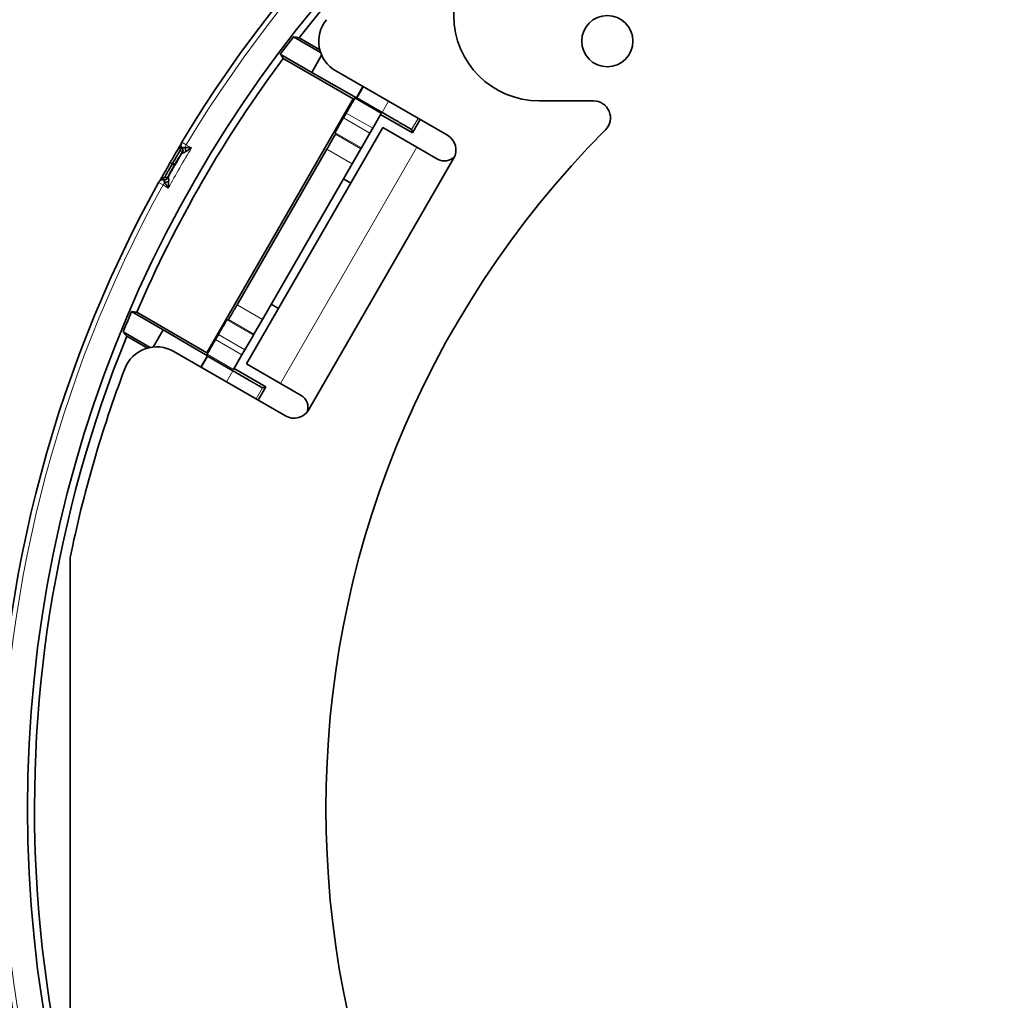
# Model space of a CAD drawing. Header units: millimetres. Extents: x -5 to 4200, y 0 to 2970.
# Tile 58 of 96: x 3338 to 3396, y 1031 to 1089. Entities that reach past the tile are written whole.
import ezdxf

# ---------------------------------------------------------------- set-up
doc = ezdxf.new("R2010")
doc.units = ezdxf.units.MM
doc.layers.add('1', color=7, linetype='Continuous', true_color=0xffffff)

msp = doc.modelspace()

# ---------------------------------------------------------------- linework, layer by layer
at = {"layer": '1', "color": 155, "linetype": 'Continuous', "lineweight": 35, "true_color": 0x4c7299}
for p, q in [((3354.153, 1087.534), (3355.741, 1086.617)), ((3354.483, 1087.48), (3355.692, 1086.782)), ((3355.22, 1085.448), (3353.376, 1086.513)), ((3357.661, 1083.906), (3353.557, 1086.275)), ((3355.804, 1086.459), (3355.22, 1085.448)), ((3363.18, 1081.761), (3356.63, 1085.542)), ((3357.84, 1083.954), (3355.22, 1085.448)), ((3358.225, 1084.621), (3357.84, 1083.954)), ((3357.868, 1083.961), (3358.243, 1084.611)), ((3349.063, 1069.013), (3357.661, 1083.906)), ((3357.661, 1083.906), (3357.754, 1083.931)), ((3357.868, 1083.961), (3357.84, 1083.954)), ((3357.868, 1083.961), (3359.35, 1083.106)), ((3371.74, 1083.784), (3368.556, 1083.784)), ((3357.249, 1083.067), (3357.083, 1082.779)), ((3358.799, 1082.173), (3359.299, 1083.039)), ((3361.129, 1081.9), (3359.263, 1082.978)), ((3361.129, 1081.9), (3361.581, 1082.684)), ((3351.399, 1068.355), (3359.399, 1082.212)), ((3358.632, 1081.885), (3358.799, 1082.173)), ((3361.39, 1081.062), (3359.399, 1082.212)), ((3361.129, 1081.9), (3361.076, 1082.097)), ((3356.611, 1081.825), (3356.588, 1081.911)), ((3358.632, 1081.885), (3358.132, 1081.019)), ((3347.577, 1081.291), (3347.569, 1081.266)), ((3350.844, 1071.827), (3356.115, 1080.956)), ((3357.601, 1080.098), (3358.101, 1080.964)), ((3358.101, 1080.964), (3358.132, 1081.019)), ((3362.603, 1080.362), (3361.39, 1081.062)), ((3355.046, 1065.672), (3363.546, 1080.395)), ((3352.33, 1070.969), (3357.601, 1080.098)), ((3346.532, 1079.147), (3346.532, 1079.168)), ((3346.803, 1079.321), (3346.821, 1079.299)), ((3357.091, 1079.214), (3357.524, 1078.964)), ((3346.304, 1079.073), (3346.285, 1079.054)), ((3346.299, 1079.077), (3346.345, 1079.156)), ((3353.274, 1071.603), (3352.841, 1071.853)), ((3344.662, 1071.421), (3346.507, 1070.356)), ((3349.063, 1069.013), (3344.959, 1071.383)), ((3350.254, 1070.94), (3350.34, 1070.963)), ((3351.83, 1070.103), (3352.33, 1070.969)), ((3345.755, 1069.32), (3344.166, 1070.237)), ((3345.587, 1069.281), (3344.379, 1069.978)), ((3345.923, 1069.345), (3346.507, 1070.356)), ((3346.507, 1070.356), (3349.111, 1068.835)), ((3349.749, 1070.077), (3349.583, 1069.789)), ((3351.799, 1070.048), (3351.299, 1069.182)), ((3351.799, 1070.048), (3351.83, 1070.103)), ((3347.13, 1069.088), (3353.68, 1065.306)), ((3349.111, 1068.835), (3348.725, 1068.167)), ((3348.743, 1068.156), (3349.118, 1068.806)), ((3349.088, 1068.92), (3349.063, 1069.013)), ((3349.111, 1068.835), (3349.118, 1068.806)), ((3350.6, 1067.951), (3349.118, 1068.806)), ((3350.632, 1068.029), (3351.132, 1068.895)), ((3351.132, 1068.895), (3351.299, 1069.182)), ((3353.39, 1067.206), (3351.399, 1068.355)), ((3350.668, 1068.09), (3352.534, 1067.013)), ((3354.603, 1066.505), (3353.39, 1067.206)), ((3352.081, 1066.229), (3352.534, 1067.013)), ((3352.337, 1066.96), (3352.534, 1067.013)), ((3341.056, 1027.561), (3341.056, 1057.006))]:
    msp.add_line(p, q, dxfattribs=at)
at = {"layer": '1', "color": 155, "linetype": 'Continuous', "lineweight": 18, "true_color": 0x4c7299}
for p, q in [((3357.754, 1083.931), (3359.299, 1083.039)), ((3359.725, 1083.756), (3359.35, 1083.106)), ((3357.083, 1082.779), (3358.632, 1081.885)), ((3358.799, 1082.173), (3357.249, 1083.067)), ((3361.076, 1082.097), (3361.457, 1082.756)), ((3358.132, 1081.019), (3356.588, 1081.911)), ((3356.611, 1081.825), (3358.101, 1080.964)), ((3347.607, 1081.358), (3347.864, 1081.204)), ((3347.776, 1081.052), (3347.864, 1081.204)), ((3347.864, 1081.204), (3348.173, 1081.025)), ((3353.39, 1067.206), (3361.39, 1081.062)), ((3357.601, 1080.098), (3356.115, 1080.956)), ((3346.912, 1080.144), (3347.036, 1080.072)), ((3346.946, 1080.203), (3347.07, 1080.132)), ((3346.242, 1078.994), (3346.504, 1078.849)), ((3346.504, 1078.849), (3346.592, 1079.001)), ((3346.814, 1078.67), (3346.504, 1078.849)), ((3350.844, 1071.827), (3352.33, 1070.969)), ((3350.254, 1070.94), (3351.799, 1070.048)), ((3351.83, 1070.103), (3350.34, 1070.963)), ((3351.299, 1069.182), (3349.749, 1070.077)), ((3349.583, 1069.789), (3351.132, 1068.895)), ((3350.632, 1068.029), (3349.088, 1068.92)), ((3350.6, 1067.951), (3350.225, 1067.301)), ((3352.337, 1066.96), (3351.957, 1066.301))]:
    msp.add_line(p, q, dxfattribs=at)
at = {"layer": '1', "color": 155, "linetype": 'Continuous', "lineweight": 35, "true_color": 0x4c7299}
for centre, radius in [((3412.556, 1042.284), 74), ((3372.556, 1087.284), 1.5)]:
    msp.add_circle(centre, radius, dxfattribs=at)
for centre, radius, start, end in [((3412.556, 1042.284), 75.797, 31.03183, 148.96817), ((3412.556, 1042.284), 73.588, 37.89233, 142.10767), ((3368.556, 1088.784), 5, 90, 270), ((3357.63, 1087.274), 2, 140.67863, 240), ((3412.556, 1042.284), 73.882, 142.23155, 143.22701), ((3412.556, 1042.284), 73.594, 143.2907, 156.7093), ((3371.74, 1082.784), 1, 315.22312, 90), ((3412.556, 1042.284), 56.5, 135.22312, 224.77688), ((3362.68, 1080.895), 1, 330, 60), ((3347.864, 1081.204), 0.3, 148.96817, 163.0133), ((3363.003, 1081.055), 0.8, 240, 319.80579), ((3412.556, 1042.284), 75.797, 151.03183, 268.96817), ((3346.504, 1078.849), 0.3, 136.90274, 151.03038), ((3412.556, 1042.284), 73.882, 156.77298, 157.76844), ((3412.556, 1042.284), 73.588, 157.89233, 262.10767), ((3346.13, 1067.356), 2, 60, 159.32137), ((3412.556, 1042.284), 73, 159.32137, 168.36495), ((3354.203, 1065.813), 0.8, 340.19419, 59.99999), ((3354.18, 1066.172), 1, 240, 330)]:
    msp.add_arc(centre, radius, start, end, dxfattribs=at)
at = {"layer": '1', "color": 155, "linetype": 'Continuous', "lineweight": 18, "true_color": 0x4c7299}
for centre, radius, start, end in [((3412.556, 1042.284), 75.497, 31.03182, 148.96816), ((3412.551, 1042.287), 75.134, 148.96317, 151.03681), ((3412.556, 1042.284), 75.44, 149.38365, 150.61634), ((3412.556, 1042.284), 75.497, 151.03182, 268.96816)]:
    msp.add_arc(centre, radius, start, end, dxfattribs=at)
at = {"layer": '1', "color": 155, "linetype": 'Continuous', "lineweight": 35, "true_color": 0x4c7299}
for points, degree in [([(3354.483, 1087.48), (3354.373, 1087.498), (3354.263, 1087.516), (3354.153, 1087.534)], 3), ([(3353.376, 1086.513), (3353.436, 1086.434), (3353.497, 1086.354), (3353.557, 1086.275)], 3), ([(3347.56, 1081.228), (3347.556, 1081.228), (3347.492, 1081.126)], 2), ([(3347.519, 1081.188), (3347.545, 1081.234), (3347.565, 1081.269), (3347.579, 1081.293)], 3), ([(3347.577, 1081.291), (3347.585, 1081.316), (3347.595, 1081.338), (3347.607, 1081.358)], 3), ([(3347.601, 1081.02), (3347.607, 1081.023), (3347.613, 1081.027), (3347.619, 1081.03)], 3), ([(3346.946, 1080.204), (3346.935, 1080.184), (3346.923, 1080.164), (3346.912, 1080.144)], 3), ([(3347.036, 1080.072), (3347.048, 1080.092), (3347.059, 1080.112), (3347.07, 1080.132)], 3), ([(3346.386, 1079.21), (3346.329, 1079.103), (3346.331, 1079.1)], 2), ([(3346.837, 1079.405), (3346.812, 1079.353), (3346.8, 1079.324), (3346.803, 1079.321)], 3), ([(3346.242, 1078.994), (3346.253, 1079.015), (3346.268, 1079.035), (3346.285, 1079.054)], 3), ([(3344.959, 1071.383), (3344.86, 1071.395), (3344.761, 1071.408), (3344.662, 1071.421)], 3), ([(3344.166, 1070.237), (3344.237, 1070.151), (3344.308, 1070.065), (3344.379, 1069.978)], 3)]:
    msp.add_open_spline(points, degree=degree, dxfattribs=at)
for points, weights in [([(3357.754, 1083.931), (3357.747, 1083.929), (3357.249, 1083.067)], [0.997844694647, 0.70818964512, 0.999997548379]), ([(3357.083, 1082.779), (3356.586, 1081.918), (3356.588, 1081.911)], [0.999997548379, 0.708189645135, 0.997844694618]), ([(3361.076, 1082.097), (3361.073, 1082.111), (3359.35, 1083.106)], [0.997844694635, 0.708189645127, 0.999997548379]), ([(3356.115, 1080.956), (3356.613, 1081.818), (3356.611, 1081.825)], [0.999997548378, 0.708189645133, 0.997844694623]), ([(3350.34, 1070.963), (3350.347, 1070.965), (3350.844, 1071.827)], [0.997844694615, 0.708189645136, 0.999997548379]), ([(3350.254, 1070.94), (3350.247, 1070.938), (3349.749, 1070.077)], [0.997844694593, 0.708189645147, 0.999997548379]), ([(3349.583, 1069.789), (3349.086, 1068.928), (3349.088, 1068.92)], [0.999997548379, 0.708189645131, 0.997844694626]), ([(3350.6, 1067.951), (3352.323, 1066.956), (3352.337, 1066.96)], [0.999997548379, 0.708189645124, 0.997844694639])]:
    msp.add_rational_spline(points, weights, degree=2, dxfattribs=at)
for points, knots in [([(3346.946, 1080.204), (3346.975, 1080.254), (3347.033, 1080.354), (3347.118, 1080.5), (3347.2, 1080.642), (3347.304, 1080.819), (3347.423, 1081.023), (3347.487, 1081.133), (3347.519, 1081.188)], [0, 0, 0, 0, 0.126304, 0.250345, 0.374357, 0.500573, 0.750635, 1, 1, 1, 1]), ([(3347.07, 1080.132), (3347.117, 1080.213), (3347.164, 1080.293), (3347.253, 1080.446), (3347.296, 1080.519), (3347.377, 1080.655), (3347.414, 1080.717), (3347.48, 1080.827), (3347.51, 1080.874), (3347.533, 1080.912)], [0, 0, 0, 0, 0.25, 0.25, 0.5, 0.5, 0.75, 0.75, 1, 1, 1, 1]), ([(3347.619, 1081.03), (3347.621, 1081.031), (3347.624, 1081.031), (3347.64, 1081.031), (3347.667, 1081.032), (3347.712, 1081.037), (3347.753, 1081.046), (3347.776, 1081.052)], [0, 0, 0, 0, 0.154777, 0.316776, 0.500315, 0.718069, 1, 1, 1, 1]), ([(3347.632, 1080.705), (3347.647, 1080.729), (3347.658, 1080.756), (3347.672, 1080.812), (3347.675, 1080.841), (3347.673, 1080.898), (3347.667, 1080.927), (3347.649, 1080.981), (3347.636, 1081.007), (3347.619, 1081.03)], [0, 0, 0, 0, 0.25, 0.25, 0.5, 0.5, 0.75, 0.75, 1, 1, 1, 1]), ([(3347.776, 1081.052), (3347.801, 1081.05), (3347.853, 1081.047), (3347.938, 1081.041), (3348.046, 1081.034), (3348.126, 1081.028), (3348.173, 1081.025)], [0, 0, 0, 0, 0.189901, 0.403894, 0.648238, 1, 1, 1, 1]), ([(3348.173, 1081.025), (3348.15, 1081.01), (3348.107, 1080.983), (3348.05, 1080.946), (3347.987, 1080.905), (3347.917, 1080.86), (3347.864, 1080.825), (3347.839, 1080.809)], [0, 0, 0, 0, 0.207214, 0.376375, 0.507449, 0.771684, 1, 1, 1, 1]), ([(3347.549, 1080.638), (3347.543, 1080.63), (3347.532, 1080.614), (3347.514, 1080.585), (3347.493, 1080.554), (3347.471, 1080.52), (3347.448, 1080.483), (3347.423, 1080.443), (3347.39, 1080.389), (3347.349, 1080.321), (3347.299, 1080.237), (3347.247, 1080.15), (3347.212, 1080.09), (3347.195, 1080.06)], [0, 0, 0, 0, 0.072512, 0.143984, 0.214846, 0.285541, 0.356513, 0.428202, 0.501035, 0.62687, 0.750419, 0.874018, 1, 1, 1, 1]), ([(3347.605, 1080.709), (3347.605, 1080.709), (3347.605, 1080.709), (3347.6, 1080.71), (3347.581, 1080.686), (3347.549, 1080.638)], [0, 0, 0, 0, 0.000001, 0.000001, 1, 1, 1, 1]), ([(3347.839, 1080.809), (3347.812, 1080.793), (3347.76, 1080.761), (3347.693, 1080.729), (3347.645, 1080.709), (3347.637, 1080.706), (3347.633, 1080.704)], [0, 0, 0, 0, 0.291205, 0.553606, 0.784074, 1, 1, 1, 1]), ([(3346.345, 1079.156), (3346.36, 1079.182), (3346.39, 1079.234), (3346.446, 1079.332), (3346.511, 1079.444), (3346.606, 1079.611), (3346.739, 1079.844), (3346.854, 1080.043), (3346.911, 1080.143)], [0, 0, 0, 0, 0.125972, 0.249884, 0.374002, 0.500583, 0.750173, 1, 1, 1, 1]), ([(3346.591, 1079.281), (3346.612, 1079.32), (3346.639, 1079.369), (3346.701, 1079.482), (3346.736, 1079.545), (3346.813, 1079.683), (3346.855, 1079.757), (3346.943, 1079.911), (3346.989, 1079.991), (3347.036, 1080.072)], [0, 0, 0, 0, 0.25, 0.25, 0.5, 0.5, 0.75, 0.75, 1, 1, 1, 1]), ([(3347.16, 1080), (3347.15, 1079.983), (3347.13, 1079.948), (3347.101, 1079.897), (3347.073, 1079.847), (3347.045, 1079.798), (3347.018, 1079.749), (3346.992, 1079.702), (3346.961, 1079.644), (3346.926, 1079.579), (3346.89, 1079.511), (3346.86, 1079.452), (3346.844, 1079.421), (3346.837, 1079.405)], [0, 0, 0, 0, 0.072374, 0.143677, 0.214334, 0.28478, 0.355452, 0.426788, 0.499209, 0.625727, 0.749788, 0.873756, 1, 1, 1, 1]), ([(3346.821, 1079.299), (3346.821, 1079.297), (3346.822, 1079.292), (3346.826, 1079.269), (3346.83, 1079.227), (3346.836, 1079.16), (3346.834, 1079.099), (3346.833, 1079.067)], [0, 0, 0, 0, 0.143585, 0.290784, 0.447155, 0.709165, 1, 1, 1, 1]), ([(3346.592, 1079.001), (3346.588, 1079.015), (3346.581, 1079.042), (3346.568, 1079.077), (3346.552, 1079.111), (3346.536, 1079.139), (3346.533, 1079.145), (3346.532, 1079.147)], [0, 0, 0, 0, 0.165127, 0.331989, 0.500396, 0.747974, 1, 1, 1, 1]), ([(3346.814, 1078.67), (3346.795, 1078.698), (3346.762, 1078.748), (3346.717, 1078.814), (3346.676, 1078.876), (3346.635, 1078.937), (3346.606, 1078.981), (3346.592, 1079.001)], [0, 0, 0, 0, 0.246441, 0.445154, 0.596145, 0.810099, 1, 1, 1, 1]), ([(3346.833, 1079.067), (3346.833, 1079.048), (3346.83, 1079.008), (3346.827, 1078.944), (3346.824, 1078.87), (3346.819, 1078.778), (3346.816, 1078.71), (3346.814, 1078.67)], [0, 0, 0, 0, 0.148241, 0.312424, 0.492623, 0.703461, 1, 1, 1, 1])]:
    msp.add_open_spline(points, degree=3, knots=knots, dxfattribs=at)
for points, weights, knots in [([(3347.519, 1081.188), (3347.517, 1081.186), (3347.516, 1081.184), (3347.44, 1081.053), (3347.533, 1080.912)], [0.992713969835, 0.996310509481, 1, 0.806509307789, 0.868665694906], [6.263398, 6.263398, 6.263398, 6.283185, 6.283185, 7.320882, 7.320882, 7.320882]), ([(3347.569, 1081.266), (3347.569, 1081.265), (3347.569, 1081.265), (3347.53, 1081.135), (3347.601, 1081.02)], [0.999892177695, 0.999946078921, 1, 0.841833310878, 0.854491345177], [6.2828961, 6.2828961, 6.2828961, 6.2831853, 6.2831853, 7.1314387, 7.1314387, 7.1314387]), ([(3347.633, 1080.704), (3347.678, 1080.781), (3347.674, 1080.869), (3347.67, 1080.958), (3347.619, 1081.03)], [0.863088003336, 0.890920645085, 1, 0.890927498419, 0.863091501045], [0.9858, 0.9858, 0.9858, 1.570796, 1.570796, 2.155756, 2.155756, 2.155756]), ([(3347.839, 1080.809), (3347.836, 1080.87), (3347.82, 1080.934), (3347.803, 1080.997), (3347.776, 1081.052)], [0.881079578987, 0.917044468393, 1, 0.917044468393, 0.881079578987], [4.2674956, 4.2674956, 4.2674956, 4.712389, 4.712389, 5.1572823, 5.1572823, 5.1572823]), ([(3346.532, 1079.168), (3346.396, 1079.173), (3346.304, 1079.073), (3346.304, 1079.073), (3346.304, 1079.073)], [0.854490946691, 0.841835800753, 1, 0.999988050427, 0.999976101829], [5.4349453, 5.4349453, 5.4349453, 6.2831853, 6.2831853, 6.2832494, 6.2832494, 6.2832494]), ([(3346.591, 1079.281), (3346.423, 1079.291), (3346.347, 1079.16), (3346.346, 1079.158), (3346.345, 1079.156)], [0.868665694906, 0.806509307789, 1, 0.996310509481, 0.992713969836], [5.245488, 5.245488, 5.245488, 6.283185, 6.283185, 6.302972, 6.302972, 6.302972]), ([(3346.532, 1079.147), (3346.62, 1079.139), (3346.699, 1079.18), (3346.778, 1079.222), (3346.821, 1079.299)], [0.86308947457, 0.890923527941, 1, 0.890920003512, 0.863087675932], [4.127408, 4.127408, 4.127408, 4.712389, 4.712389, 5.297389, 5.297389, 5.297389]), ([(3346.532, 1079.147), (3346.647, 1079.137), (3346.739, 1079.206), (3346.79, 1079.244), (3346.821, 1079.299)], [0.85411920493, 0.862656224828, 1, 0.919667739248, 0.883401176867], [3.97581, 3.97581, 3.97581, 4.712389, 4.712389, 5.143214, 5.143214, 5.143214]), ([(3346.592, 1079.001), (3346.653, 1079.005), (3346.716, 1079.022), (3346.779, 1079.04), (3346.833, 1079.067)], [0.881079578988, 0.917044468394, 1, 0.917044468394, 0.881079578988], [4.2674956, 4.2674956, 4.2674956, 4.712389, 4.712389, 5.1572823, 5.1572823, 5.1572823])]:
    msp.add_rational_spline(points, weights, degree=2, knots=knots, dxfattribs=at)
at = {"layer": '1', "color": 155, "linetype": 'Continuous', "lineweight": 18, "true_color": 0x4c7299}
for points in [[(3347.533, 1080.912), (3347.575, 1080.98), (3347.598, 1081.016), (3347.601, 1081.02)], [(3347.633, 1080.704), (3347.623, 1080.706), (3347.614, 1080.707), (3347.605, 1080.709)], [(3347.195, 1080.06), (3347.183, 1080.04), (3347.172, 1080.02), (3347.16, 1080)], [(3346.532, 1079.168), (3346.534, 1079.172), (3346.554, 1079.211), (3346.591, 1079.281)]]:
    msp.add_open_spline(points, degree=3, dxfattribs=at)
for points, weights in [([(3347.549, 1080.638), (3347.623, 1080.77), (3347.533, 1080.912)], [0.971314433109, 0.800707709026, 0.877268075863]), ([(3347.16, 1080), (3347.155, 1080.003), (3347.036, 1080.072)], [1, 0.880582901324, 1]), ([(3347.07, 1080.132), (3347.19, 1080.063), (3347.195, 1080.06)], [1, 0.880582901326, 1]), ([(3346.591, 1079.281), (3346.76, 1079.274), (3346.837, 1079.405)], [0.877268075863, 0.800707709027, 0.971314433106]), ([(3346.532, 1079.147), (3346.386, 1079.161), (3346.285, 1079.054)], [0.856976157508, 0.831185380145, 0.999729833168])]:
    msp.add_rational_spline(points, weights, degree=2, dxfattribs=at)
for points, weights, knots in [([(3347.577, 1081.291), (3347.577, 1081.291), (3347.577, 1081.291), (3347.534, 1081.15), (3347.619, 1081.03)], [0.999646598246, 0.999823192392, 1, 0.831167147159, 0.85697541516], [3.1406444, 3.1406444, 3.1406444, 3.1415927, 3.1415927, 4.047049, 4.047049, 4.047049]), ([(3346.532, 1079.168), (3346.651, 1079.164), (3346.74, 1079.243), (3346.778, 1079.276), (3346.803, 1079.321)], [0.853768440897, 0.859165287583, 1, 0.934364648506, 0.898146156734], [3.957088, 3.957088, 3.957088, 4.712389, 4.712389, 5.064394, 5.064394, 5.064394])]:
    msp.add_rational_spline(points, weights, degree=2, knots=knots, dxfattribs=at)
msp.add_open_spline([(3347.601, 1081.019), (3347.615, 1080.996), (3347.627, 1080.971), (3347.642, 1080.919), (3347.646, 1080.892), (3347.647, 1080.837), (3347.643, 1080.81), (3347.629, 1080.758), (3347.619, 1080.732), (3347.605, 1080.709)], degree=3, knots=[0, 0, 0, 0, 0.25, 0.25, 0.5, 0.5, 0.75, 0.75, 1, 1, 1, 1], dxfattribs=at)

doc.saveas('drawing.dxf')
